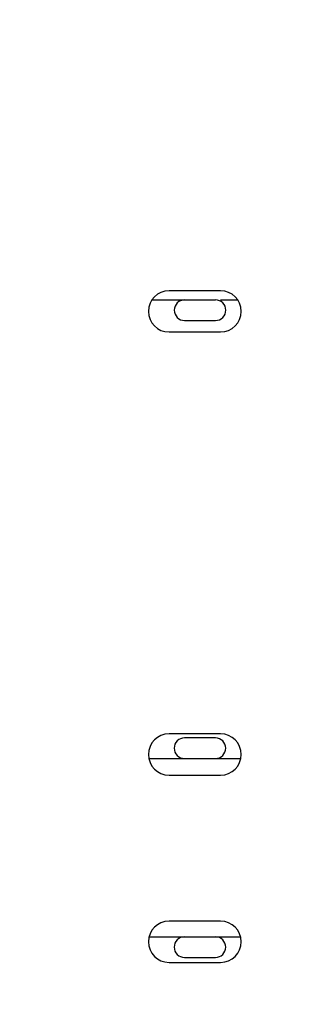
# Model space of a CAD drawing. Header units: millimetres. Extents: x 134 to 283, y 142 to 332.
# Tile 4 of 145: x 148.9 to 151.67, y 199.31 to 208.86. Entities that reach past the tile are written whole.
import ezdxf

# ---------------------------------------------------------------- set-up
doc = ezdxf.new("R2010")
doc.units = ezdxf.units.MM
doc.header["$LTSCALE"] = 0.1
doc.header["$PDMODE"] = 3
doc.header["$PDSIZE"] = 0.3125
doc.layers.get('0').update_dxf_attribs({"linetype": 'CONTINUOUS'})
doc.layers.get('Defpoints').update_dxf_attribs({"linetype": 'CONTINUOUS'})
doc.layers.add('Dim', color=6, linetype='CONTINUOUS', lineweight=13)
doc.styles.add('Verdana', font='verdana.ttf', dxfattribs={"height": 2.5})
doc.dimstyles.new('aaaaaaaa 3.0', dxfattribs={"dimtxt": 2.5, "dimasz": 2, "dimexe": 1.25, "dimexo": 0.625, "dimtad": 1, "dimdec": 1, "dimzin": 9, "dimdsep": 46, "dimtxsty": 'Verdana', "dimcen": 0, "dimazin": 0, "dimtfac": 1, "dimtmove": 0, "dimatfit": 3, "dimfxl": 1, "dimlwd": 25, "dimlwe": 25, "dimarcsym": 0})

# ---------------------------------------------------------------- blocks, each defined once
blk = doc.blocks.new('*D6')
at = {"layer": 'Defpoints', "color": 0}
for p in [(151.6667, 217.3233), (138.9898, 161.3325), (151.6601, 161.3325)]:
    blk.add_point(p, dxfattribs=at)
at = {"layer": 'Dim', "color": 0, "lineweight": 25}
for p, q in [((151.0417, 217.3233), (137.7398, 217.3233)), ((138.9898, 215.3233), (138.9898, 163.3325)), ((151.0351, 161.3325), (137.7398, 161.3325))]:
    blk.add_line(p, q, dxfattribs=at)
at = {"layer": 'Dim', "color": 0}
for points in [[(139.3231, 215.3233), (138.6564, 215.3233), (138.9898, 217.3233)], [(138.6564, 163.3325), (139.3231, 163.3325), (138.9898, 161.3325)]]:
    blk.add_solid(points, dxfattribs=at)
at = {"layer": 'Dim', "color": 0, "insert": (137.0652, 189.2039), "char_height": 2.5, "attachment_point": 5, "rotation": 90, "style": 'Verdana'}
blk.add_mtext('56', dxfattribs=at)
blk = doc.blocks.new('*D27')
at = {"layer": 'Defpoints', "color": 0}
for p in [(150.8979, 213.8359), (145.7875, 164.8398), (150.9021, 164.8398)]:
    blk.add_point(p, dxfattribs=at)
at = {"layer": 'Dim', "color": 0, "lineweight": 25}
for p, q in [((150.2729, 213.8359), (144.5375, 213.8359)), ((145.7875, 211.8359), (145.7875, 166.8398)), ((150.2771, 164.8398), (144.5375, 164.8398))]:
    blk.add_line(p, q, dxfattribs=at)
at = {"layer": 'Dim', "color": 0}
for points in [[(146.1208, 211.8359), (145.4542, 211.8359), (145.7875, 213.8359)], [(145.4542, 166.8398), (146.1208, 166.8398), (145.7875, 164.8398)]]:
    blk.add_solid(points, dxfattribs=at)
at = {"layer": 'Dim', "color": 0, "insert": (143.863, 189.3379), "char_height": 2.5, "attachment_point": 5, "rotation": 90, "style": 'Verdana'}
blk.add_mtext('49', dxfattribs=at)

msp = doc.modelspace()

# ---------------------------------------------------------------- linework, layer by layer
at = {"color": 7, "linetype": 'Continuous'}
for p, q in [((150.8454, 206.2342), (150.3454, 206.2342)), ((150.1822, 206.1454), (150.7964, 206.1453)), ((150.8454, 206.1452), (151.0086, 206.1452)), ((150.4963, 205.9453), (150.7963, 205.9453)), ((150.3454, 205.8342), (150.8454, 205.8342)), ((150.8454, 201.9342), (150.3454, 201.9342)), ((150.7956, 201.8953), (150.4956, 201.8953)), ((150.1505, 201.6954), (151.0407, 201.6952)), ((150.3454, 201.5342), (150.8454, 201.5342)), ((150.8454, 200.1172), (150.3454, 200.1172)), ((150.1523, 199.9654), (151.0385, 199.9652)), ((150.3454, 199.7172), (150.8454, 199.7172)), ((150.4952, 199.7653), (150.7952, 199.7653))]:
    msp.add_line(p, q, dxfattribs=at)
for centre, radius, start, end in [((150.3454, 206.0342), 0.2, 90, 270), ((150.8454, 206.0342), 0.2, 270, 90), ((150.4963, 206.0453), 0.1, 89.98937, 269.98937), ((150.7963, 206.0453), 0.1, 269.98937, 89.98937), ((150.3454, 201.7342), 0.2, 90, 270), ((150.4956, 201.7953), 0.1, 89.98937, 269.98937), ((150.7956, 201.7953), 0.1, 269.98937, 89.98937), ((150.8454, 201.7342), 0.2, 270, 90), ((150.3454, 199.9172), 0.2, 90, 270), ((150.8454, 199.9172), 0.2, 270, 90), ((150.4952, 199.8653), 0.1, 89.98937, 269.98937), ((150.7952, 199.8653), 0.1, 269.98937, 89.98937)]:
    msp.add_arc(centre, radius, start, end, dxfattribs=at)

# ---------------------------------------------------------------- dimensions: what is measured, and where the dimension line sits
at = {"layer": 'Dim'}
dim = msp.add_linear_dim(base=(138.9898, 161.3325), p1=(151.6667, 217.3233), p2=(151.6601, 161.3325), angle=90, dimstyle='aaaaaaaa 3.0', dxfattribs=at)
dim.commit()
dim.dimension.update_dxf_attribs({"geometry": '*D6', "text_midpoint": (138.9898, 189.2039), "dimtype": 160})
dim = msp.add_linear_dim(base=(145.7875, 164.8398), p1=(150.8979, 213.8359), p2=(150.9021, 164.8398), angle=90, dimstyle='aaaaaaaa 3.0', dxfattribs=at)
dim.commit()
dim.dimension.update_dxf_attribs({"geometry": '*D27', "text_midpoint": (143.863, 189.3379)})

doc.saveas('drawing.dxf')
